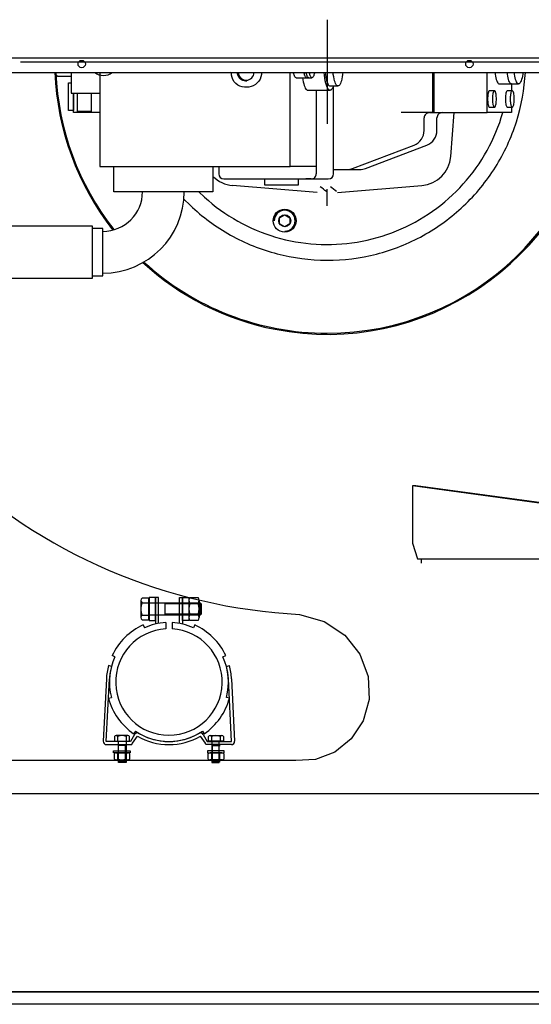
# Model space of a CAD drawing. Extents: x 26250 to 211390, y 12641 to 169243.
# Tile 6 of 132: x 45607 to 46097, y 15585 to 16529. Entities that reach past the tile are written whole.
import ezdxf

# ---------------------------------------------------------------- set-up
doc = ezdxf.new("R2010")
doc.units = 0
doc.header["$LTSCALE"] = 212.5
doc.linetypes.add('CENTER', pattern=[50.5, 30, -9, 2.5, -9])
for name, color, linetype in [('11', 7, 'CONTINUOUS'), ('129', 7, 'CONTINUOUS'), ('458', 7, 'CONTINUOUS'), ('611', 7, 'CONTINUOUS'), ('612', 7, 'CONTINUOUS')]:
    doc.layers.add(name, color=color, linetype=linetype)

# ---------------------------------------------------------------- blocks, each defined once
blk = doc.blocks.new('*G21')
at = {"layer": '11', "color": 7, "linetype": 'CENTER'}
for p, q in [((45901.38, 16528.53), (45901.38, 16428.84)), ((45607.53, 16488.05), (46202.22, 16488.05)), ((45673.99, 16488.05), (45699.98, 16488.05)), ((45901.38, 16350.05), (45901.38, 16366.05))]:
    blk.add_line(p, q, dxfattribs=at)
at = {"layer": '11', "color": 7, "linetype": 'CONTINUOUS'}
for p, q in [((47920.45, 16491.55), (45268.38, 16491.55)), ((45254.88, 16478.05), (47933.95, 16478.05)), ((45643.71, 16474.39), (45656.01, 16474.39)), ((45656.01, 16478.05), (45656.01, 16457.98)), ((45683.71, 16478.05), (45683.71, 16387.98)), ((45865.72, 16387.98), (45865.72, 16478.05)), ((45865.72, 16387.98), (45865.72, 16478.05)), ((46002.28, 16478.05), (46002.28, 16439.48)), ((46003.29, 16478.05), (46003.29, 16439.48)), ((46054.39, 16439.48), (46054.39, 16478.05)), ((45653.43, 16441.62), (45653.43, 16468.01)), ((45653.43, 16468.01), (45656.01, 16468.01)), ((45871.53, 16472.96), (45886.72, 16472.96)), ((45904.05, 16465.01), (45911.64, 16465.01)), ((45907.38, 16380.98), (45907.38, 16464.95)), ((46066.19, 16467.02), (46084.62, 16467.02)), ((46077.94, 16467.02), (46077.94, 16460.42)), ((45656.01, 16457.98), (45683.71, 16457.98)), ((45658.43, 16439.48), (45658.43, 16457.98)), ((45658.43, 16457.98), (45658.43, 16441.62)), ((45662.08, 16440.7), (45662.08, 16457.98)), ((45675.25, 16457.98), (45675.25, 16440.7)), ((45882.72, 16460.99), (45904.05, 16460.99)), ((45890.89, 16460.99), (45890.89, 16387.98)), ((45890.89, 16460.98), (45890.89, 16380.98)), ((46061.59, 16460.42), (46056.72, 16460.42)), ((46078.68, 16460.42), (46073.81, 16460.42)), ((45658.43, 16441.62), (45653.43, 16441.62)), ((45683.71, 16439.48), (45658.43, 16439.48)), ((45675.25, 16440.7), (45662.08, 16440.7)), ((46003.29, 16439.48), (45972.16, 16439.48)), ((45999.2, 16439.48), (46002.28, 16439.48)), ((46002.28, 16439.48), (46054.39, 16439.48)), ((46011.43, 16439.48), (46014.51, 16439.48)), ((46019.67, 16397.33), (46022.97, 16439.48)), ((46077.94, 16439.48), (46054.39, 16439.48)), ((46056.72, 16444.77), (46061.59, 16444.77)), ((46073.81, 16444.77), (46078.68, 16444.77)), ((46077.94, 16444.77), (46077.94, 16439.48)), ((45994.2, 16422.48), (45994.2, 16434.48)), ((46006.43, 16422.48), (46006.43, 16434.48)), ((45925.66, 16385.94), (45984.47, 16408.44)), ((45937.89, 16385.94), (45996.7, 16408.44)), ((45683.71, 16387.98), (45865.72, 16387.98)), ((45696.92, 16363.71), (45696.92, 16387.71)), ((45696.92, 16387.71), (45791.92, 16387.71)), ((45791.92, 16387.71), (45791.92, 16363.71)), ((45797.44, 16387.98), (45797.44, 16380.98)), ((45890.89, 16387.98), (45865.72, 16387.98)), ((45907.38, 16384.98), (45920.38, 16384.98)), ((45919.61, 16384.98), (45932.61, 16384.98)), ((45802.44, 16375.98), (45902.38, 16375.98)), ((45891.65, 16363.05), (45810.66, 16369.75)), ((45841.43, 16369.98), (45841.43, 16375.98)), ((45873.43, 16369.98), (45841.43, 16369.98)), ((45873.43, 16375.98), (45873.43, 16369.98)), ((45885.89, 16375.98), (45880.74, 16375.98)), ((45911.11, 16363.05), (45992.1, 16369.75)), ((45791.92, 16363.71), (45696.92, 16363.71)), ((45778.23, 16363.71), (45783.78, 16358.45)), ((45764.1, 16356.69), (45770.11, 16350.68)), ((45676.42, 16330.71), (45595.42, 16330.71)), ((45676.42, 16280.71), (45676.42, 16330.71)), ((45686.42, 16328.46), (45676.42, 16328.46)), ((45686.42, 16282.96), (45686.42, 16328.46)), ((45595.42, 16280.71), (45676.42, 16280.71)), ((45676.42, 16282.96), (45686.42, 16282.96)), ((45986.14, 16081.84), (45982.99, 16081.84)), ((45982.99, 16081.84), (45982.99, 16026.84)), ((46226.73, 16048.38), (45982.99, 16081.84)), ((46232.36, 16048.38), (45986.14, 16081.84)), ((45982.99, 16026.84), (45987.83, 16011.84)), ((45987.83, 16011.84), (46371.35, 16011.84)), ((45991.21, 16011.84), (45991.21, 16007.84)), ((45736.73, 15974.9), (45730.73, 15974.9)), ((45730.73, 15974.9), (45730.73, 15952.9)), ((45739.73, 15974.9), (45736.73, 15974.9)), ((45736.73, 15974.9), (45736.73, 15949.39)), ((45736.73, 15952.9), (45736.73, 15974.9)), ((45739.73, 15950.01), (45739.73, 15974.9)), ((45759.73, 15950.01), (45759.73, 15974.9)), ((45759.73, 15974.9), (45762.73, 15974.9)), ((45762.73, 15974.9), (45762.73, 15949.39)), ((45762.73, 15952.9), (45762.73, 15974.9)), ((45762.73, 15974.9), (45768.73, 15974.9)), ((45768.73, 15974.9), (45768.73, 15952.9)), ((45725.07, 15948.59), (45726.3, 15945.86)), ((45730.73, 15952.9), (45736.73, 15952.9)), ((45746.73, 15950.82), (45746.73, 15944.81)), ((45752.73, 15950.82), (45752.73, 15944.81)), ((45768.73, 15952.9), (45762.73, 15952.9)), ((45774.39, 15948.59), (45773.16, 15945.86)), ((45698.06, 15917.96), (45695.34, 15919.23)), ((45801.4, 15917.96), (45804.12, 15919.23)), ((45694.74, 15908.89), (45691.84, 15909.69)), ((45804.72, 15908.89), (45807.62, 15909.69)), ((45689.81, 15896.97), (45686.89, 15837.04)), ((45689.73, 15836.89), (45692.81, 15896.82)), ((45809.73, 15836.89), (45806.66, 15896.82)), ((45809.65, 15896.97), (45812.58, 15837.04)), ((45691.77, 15878.4), (45694.66, 15879.17)), ((45807.69, 15878.4), (45804.8, 15879.17)), ((45697.58, 15841.82), (45697.58, 15837.3)), ((45710.36, 15842.6), (45699.1, 15842.6)), ((45700.62, 15841.82), (45700.62, 15837.3)), ((45708.84, 15841.82), (45708.84, 15837.3)), ((45711.88, 15837.3), (45711.88, 15841.82)), ((45716.91, 15843.58), (45713.01, 15836.89)), ((45714.73, 15835.38), (45719.5, 15842.07)), ((45717.64, 15846.79), (45715.95, 15844.31)), ((45784.73, 15835.38), (45779.96, 15842.07)), ((45781.83, 15846.79), (45783.51, 15844.31)), ((45782.55, 15843.58), (45786.45, 15836.89)), ((45787.58, 15837.3), (45787.58, 15841.82)), ((45789.1, 15842.6), (45800.36, 15842.6)), ((45790.62, 15841.82), (45790.62, 15837.3)), ((45798.84, 15841.82), (45798.84, 15837.3)), ((45801.88, 15841.82), (45801.88, 15837.3)), ((45713.01, 15836.89), (45689.73, 15836.89)), ((45689.88, 15833.9), (45713.01, 15833.9)), ((45697.58, 15837.3), (45711.88, 15837.3)), ((45698.23, 15836.89), (45698.23, 15837.3)), ((45711.23, 15836.89), (45698.23, 15836.89)), ((45708.73, 15832.9), (45700.73, 15832.9)), ((45701.48, 15817.7), (45701.48, 15836.49)), ((45701.48, 15816.9), (45701.48, 15832.9)), ((45707.98, 15816.9), (45707.98, 15832.9)), ((45708.73, 15836.49), (45708.73, 15817.7)), ((45711.23, 15837.3), (45711.23, 15836.89)), ((45786.45, 15836.89), (45809.73, 15836.89)), ((45809.58, 15833.9), (45786.45, 15833.9)), ((45801.88, 15837.3), (45787.58, 15837.3)), ((45788.23, 15837.3), (45788.23, 15836.89)), ((45788.23, 15836.89), (45801.23, 15836.89)), ((45790.73, 15836.49), (45790.73, 15817.7)), ((45790.73, 15832.9), (45798.73, 15832.9)), ((45791.48, 15816.9), (45791.48, 15832.9)), ((45797.98, 15817.7), (45797.98, 15836.49)), ((45797.98, 15816.9), (45797.98, 15832.9)), ((45801.23, 15836.89), (45801.23, 15837.3)), ((45696.73, 15827.9), (45704.73, 15827.9)), ((45696.73, 15825.9), (45696.73, 15827.9)), ((45712.73, 15825.9), (45696.73, 15825.9)), ((45697.23, 15825.2), (45697.23, 15820.09)), ((45699.1, 15825.9), (45710.36, 15825.9)), ((45700.93, 15820.06), (45700.93, 15825.23)), ((45704.73, 15827.9), (45712.73, 15827.9)), ((45708.53, 15820.06), (45708.53, 15825.23)), ((45712.24, 15820.09), (45712.24, 15825.2)), ((45712.73, 15827.9), (45712.73, 15825.9)), ((45794.73, 15827.9), (45786.73, 15827.9)), ((45786.73, 15827.9), (45786.73, 15825.9)), ((45786.73, 15825.9), (45802.73, 15825.9)), ((45787.22, 15820.09), (45787.22, 15825.2)), ((45800.36, 15825.9), (45789.1, 15825.9)), ((45790.93, 15820.06), (45790.93, 15825.23)), ((45802.73, 15827.9), (45794.73, 15827.9)), ((45798.53, 15820.06), (45798.53, 15825.23)), ((45802.24, 15825.2), (45802.24, 15820.09)), ((45802.73, 15825.9), (45802.73, 15827.9)), ((45871.38, 15818.8), (45449.97, 15818.8)), ((45699.1, 15819.4), (45710.36, 15819.4)), ((45708.73, 15817.7), (45700.73, 15817.7)), ((45701.48, 15816.9), (45701.48, 15817.7)), ((45708.73, 15816.9), (45701.48, 15816.9)), ((45708.73, 15817.7), (45708.73, 15816.9)), ((45800.36, 15819.4), (45789.1, 15819.4)), ((45790.73, 15817.7), (45790.73, 15816.9)), ((45790.73, 15817.7), (45798.73, 15817.7)), ((45790.73, 15816.9), (45797.98, 15816.9)), ((45797.98, 15816.9), (45797.98, 15817.7)), ((45347.88, 15787.05), (46588.77, 15787.05)), ((46566.38, 15597.05), (45337.88, 15597.05)), ((46566.38, 15597.05), (45347.88, 15597.05))]:
    blk.add_line(p, q, dxfattribs=at)
for points in [[(45640.76, 16478.05), (45641, 16477.39), (45641.26, 16476.79), (45641.54, 16476.24), (45641.82, 16475.75), (45642.12, 16475.34), (45642.43, 16474.99), (45642.75, 16474.73), (45643.07, 16474.54), (45643.39, 16474.43), (45643.71, 16474.39)], [(45809.5, 16477.48), (45809, 16478.05)], [(45824.22, 16463.75), (45822.09, 16463.76), (45819.89, 16464.11), (45817.72, 16464.83), (45815.67, 16465.92), (45813.81, 16467.36), (45812.24, 16469.11), (45811.01, 16471.09), (45810.15, 16473.2), (45809.66, 16475.36), (45809.5, 16477.48)], [(45824.45, 16469.68), (45823.18, 16469.67), (45821.85, 16469.86), (45820.51, 16470.29), (45819.22, 16470.97), (45818.05, 16471.86), (45817.05, 16472.95), (45816.27, 16474.18), (45815.73, 16475.47), (45815.42, 16476.78), (45815.32, 16478.05)], [(45838.45, 16478.05), (45838.31, 16475.95), (45837.84, 16473.81), (45837.02, 16471.7), (45835.84, 16469.7), (45834.33, 16467.91), (45832.55, 16466.4), (45830.56, 16465.21), (45828.45, 16464.38), (45826.31, 16463.9), (45824.22, 16463.75)], [(45832.05, 16478.05), (45832.05, 16477.25)], [(45871.53, 16472.96), (45871.24, 16473.01), (45870.96, 16473.17), (45870.67, 16473.43), (45870.39, 16473.81), (45870.11, 16474.29), (45869.85, 16474.87), (45869.6, 16475.55), (45869.36, 16476.31), (45869.15, 16477.15), (45868.95, 16478.05)], [(45881.62, 16472.96), (45881.34, 16473.01), (45881.05, 16473.17), (45880.76, 16473.43), (45880.48, 16473.81), (45880.21, 16474.29), (45879.94, 16474.87), (45879.69, 16475.55), (45879.46, 16476.31), (45879.24, 16477.15), (45879.05, 16478.05)], [(45883.69, 16472.96), (45883.41, 16473.01), (45883.12, 16473.17), (45882.84, 16473.43), (45882.55, 16473.81), (45882.28, 16474.29), (45882.02, 16474.87), (45881.77, 16475.55), (45881.53, 16476.31), (45881.32, 16477.15), (45881.12, 16478.05)], [(45886.72, 16472.96), (45886.44, 16473.01), (45886.15, 16473.17), (45885.87, 16473.43), (45885.58, 16473.81), (45885.31, 16474.29), (45885.05, 16474.87), (45884.8, 16475.55), (45884.56, 16476.31), (45884.35, 16477.15), (45884.15, 16478.05)], [(45889.3, 16478.05), (45889.1, 16477.15), (45888.89, 16476.31), (45888.65, 16475.55), (45888.4, 16474.87), (45888.14, 16474.29), (45887.86, 16473.81), (45887.58, 16473.43), (45887.29, 16473.17), (45887.01, 16473.01), (45886.72, 16472.96)], [(45904.05, 16460.99), (45903.34, 16461.16), (45902.63, 16461.71), (45901.92, 16462.64), (45901.23, 16463.97), (45900.58, 16465.66), (45899.98, 16467.69), (45899.45, 16470), (45898.99, 16472.55), (45898.61, 16475.25), (45898.32, 16478.05)], [(45899.32, 16478.05), (45899.59, 16475.87), (45899.92, 16473.79), (45900.31, 16471.84), (45900.76, 16470.08), (45901.25, 16468.54), (45901.78, 16467.26), (45902.34, 16466.26), (45902.91, 16465.56), (45903.48, 16465.14), (45904.05, 16465.01)], [(45911.64, 16465.01), (45911.08, 16465.14), (45910.5, 16465.56), (45909.93, 16466.26), (45909.38, 16467.26), (45908.85, 16468.54), (45908.36, 16470.08), (45907.91, 16471.84), (45907.52, 16473.79), (45907.19, 16475.87), (45906.91, 16478.05)], [(45916.38, 16478.05), (45916.11, 16475.87), (45915.77, 16473.79), (45915.38, 16471.84), (45914.93, 16470.08), (45914.44, 16468.54), (45913.91, 16467.26), (45913.36, 16466.26), (45912.78, 16465.56), (45912.21, 16465.14), (45911.64, 16465.01)], [(46061.95, 16478.05), (46062.21, 16476.19), (46062.52, 16474.42), (46062.88, 16472.77), (46063.28, 16471.28), (46063.72, 16469.99), (46064.19, 16468.92), (46064.68, 16468.08), (46065.18, 16467.49), (46065.69, 16467.14), (46066.19, 16467.02)], [(46077.85, 16467.02), (46077.35, 16467.14), (46076.85, 16467.49), (46076.34, 16468.08), (46075.85, 16468.92), (46075.38, 16469.99), (46074.94, 16471.28), (46074.54, 16472.77), (46074.18, 16474.42), (46073.87, 16476.19), (46073.61, 16478.05)], [(46084.62, 16467.02), (46084.12, 16467.14), (46083.61, 16467.49), (46083.11, 16468.08), (46082.62, 16468.92), (46082.15, 16469.99), (46081.71, 16471.28), (46081.31, 16472.77), (46080.95, 16474.42), (46080.64, 16476.19), (46080.38, 16478.05)], [(46088.85, 16478.05), (46088.59, 16476.19), (46088.28, 16474.42), (46087.92, 16472.77), (46087.52, 16471.28), (46087.08, 16469.99), (46086.61, 16468.92), (46086.12, 16468.08), (46085.62, 16467.49), (46085.12, 16467.14), (46084.62, 16467.02)], [(45877.6, 16472.96), (45877.95, 16470.89), (45878.35, 16468.95), (45878.8, 16467.16), (45879.29, 16465.56), (45879.82, 16464.17), (45880.37, 16463.02), (45880.95, 16462.12), (45881.54, 16461.49), (45882.13, 16461.11), (45882.72, 16460.99)], [(45907.28, 16465.01), (45906.99, 16464.27), (45906.69, 16463.59), (45906.38, 16462.99), (45906.06, 16462.46), (45905.73, 16462.01), (45905.4, 16461.64), (45905.06, 16461.36), (45904.72, 16461.15), (45904.38, 16461.03), (45904.05, 16460.99)], [(46056.72, 16460.42), (46056.46, 16460.34), (46056.2, 16460.07), (46055.93, 16459.62), (46055.68, 16458.96), (46055.46, 16458.13), (46055.26, 16457.14), (46055.11, 16456.05), (46055.01, 16454.89), (46054.95, 16453.73), (46054.93, 16452.6)], [(46059.8, 16452.6), (46059.82, 16453.73), (46059.88, 16454.89), (46059.98, 16456.05), (46060.13, 16457.14), (46060.32, 16458.13), (46060.55, 16458.96), (46060.8, 16459.62), (46061.06, 16460.07), (46061.33, 16460.34), (46061.59, 16460.42)], [(46063.38, 16452.6), (46063.37, 16453.73), (46063.31, 16454.89), (46063.2, 16456.05), (46063.05, 16457.14), (46062.86, 16458.13), (46062.63, 16458.96), (46062.38, 16459.62), (46062.12, 16460.07), (46061.85, 16460.34), (46061.59, 16460.42)], [(46073.81, 16460.42), (46073.55, 16460.34), (46073.28, 16460.07), (46073.02, 16459.62), (46072.77, 16458.96), (46072.54, 16458.13), (46072.35, 16457.14), (46072.2, 16456.05), (46072.1, 16454.89), (46072.04, 16453.73), (46072.02, 16452.6)], [(46076.89, 16452.6), (46076.9, 16453.73), (46076.96, 16454.89), (46077.07, 16456.05), (46077.22, 16457.14), (46077.41, 16458.13), (46077.64, 16458.96), (46077.89, 16459.62), (46078.15, 16460.07), (46078.42, 16460.34), (46078.68, 16460.42)], [(46080.47, 16452.6), (46080.45, 16453.73), (46080.39, 16454.89), (46080.28, 16456.05), (46080.13, 16457.14), (46079.94, 16458.13), (46079.72, 16458.96), (46079.47, 16459.62), (46079.2, 16460.07), (46078.94, 16460.34), (46078.68, 16460.42)], [(46054.93, 16452.6), (46054.95, 16451.46), (46055.01, 16450.3), (46055.11, 16449.14), (46055.26, 16448.05), (46055.46, 16447.07), (46055.68, 16446.23), (46055.93, 16445.58), (46056.2, 16445.12), (46056.46, 16444.86), (46056.72, 16444.77)], [(46061.59, 16444.77), (46061.33, 16444.85), (46061.06, 16445.12), (46060.8, 16445.58), (46060.55, 16446.23), (46060.32, 16447.06), (46060.13, 16448.05), (46059.98, 16449.14), (46059.88, 16450.3), (46059.82, 16451.46), (46059.8, 16452.6)], [(46061.59, 16444.77), (46061.85, 16444.85), (46062.12, 16445.12), (46062.38, 16445.58), (46062.63, 16446.23), (46062.86, 16447.06), (46063.05, 16448.05), (46063.2, 16449.14), (46063.31, 16450.3), (46063.37, 16451.46), (46063.38, 16452.6)], [(46072.02, 16452.6), (46072.04, 16451.46), (46072.1, 16450.3), (46072.2, 16449.14), (46072.35, 16448.05), (46072.54, 16447.07), (46072.77, 16446.23), (46073.02, 16445.58), (46073.28, 16445.12), (46073.55, 16444.86), (46073.81, 16444.77)], [(46078.68, 16444.77), (46078.42, 16444.85), (46078.15, 16445.12), (46077.89, 16445.58), (46077.64, 16446.23), (46077.41, 16447.06), (46077.22, 16448.05), (46077.07, 16449.14), (46076.96, 16450.3), (46076.9, 16451.46), (46076.89, 16452.6)], [(46078.68, 16444.77), (46078.94, 16444.85), (46079.2, 16445.12), (46079.47, 16445.58), (46079.72, 16446.23), (46079.94, 16447.06), (46080.13, 16448.05), (46080.28, 16449.14), (46080.39, 16450.3), (46080.45, 16451.46), (46080.47, 16452.6)], [(45785.47, 16387.71), (45785.41, 16387.98)], [(45874.88, 15958.71), (45898.39, 15951.96), (45918.18, 15938.67), (45932.55, 15920.43), (45940.41, 15899.23), (45941.36, 15877.25), (45935.66, 15856.65), (45924.25, 15839.3), (45908.53, 15826.69), (45890.27, 15819.75), (45871.38, 15818.8)], [(45701.48, 15836.49), (45700.73, 15836.89)], [(45709.13, 15836.89), (45708.73, 15836.49)], [(45713.01, 15833.9), (45713.3, 15833.91), (45713.58, 15833.96), (45713.84, 15834.04), (45714.07, 15834.15), (45714.27, 15834.29), (45714.44, 15834.47), (45714.57, 15834.67), (45714.66, 15834.89), (45714.71, 15835.13), (45714.73, 15835.38)], [(45786.45, 15833.9), (45786.16, 15833.91), (45785.88, 15833.96), (45785.62, 15834.04), (45785.39, 15834.15), (45785.19, 15834.29), (45785.03, 15834.47), (45784.9, 15834.67), (45784.8, 15834.89), (45784.75, 15835.13), (45784.73, 15835.38)], [(45790.33, 15836.89), (45790.73, 15836.49)], [(45797.98, 15836.49), (45798.73, 15836.89)]]:
    blk.add_lwpolyline(points, dxfattribs=at)
for centre in [(45666.17, 16486.05), (46037.47, 16486.05)]:
    blk.add_circle(centre, 3.5, dxfattribs=at)
for centre, radius, start, end in [((45901.4, 16488.05), 261.02, -177.80354, -141.96732), ((45901.39, 16488.05), 260.02, -177.79504, -141.87996), ((45686.99, 16488.06), 13.01, -129.70619, -90.01218), ((45686.99, 16488.05), 13, -90, -50.27399), ((45823.72, 16477.98), 7.47, 180, -89.97659), ((45823.72, 16477.98), 7.48, -90, -0.02338), ((45901.38, 16488.05), 260, -90, -2.20303), ((45901.2, 16488.07), 190.18, -17.52823, -3.02121), ((45901.38, 16488.05), 261, -101.00482, -11.00613), ((45999.2, 16434.48), 5, 90, -179.93004), ((46011.43, 16434.49), 5, 90, -179.93004), ((45901.45, 16488.02), 174.93, -29.01892, -16.11267), ((45901.2, 16488.14), 190.2, -32.052, -17.54733), ((45979.2, 16422.48), 15, -69.40616, -0.00177), ((45991.43, 16422.48), 15, -69.40616, -0.00177), ((45901.2, 16488.17), 175.22, -41.90604, -29.02148), ((45989.77, 16399.66), 30, -85.54492, -4.46616), ((45802.44, 16380.99), 5, 180, -90.1048), ((45885.9, 16380.98), 5, -90, 0.07001), ((45902.38, 16380.98), 5, -90, 0), ((45920.38, 16399.98), 15, -90, -69.40439), ((45932.61, 16399.98), 15, -90, -69.39349), ((45901.38, 16488.05), 190, -46.58069, -32.0603), ((45813, 16399.68), 30.02, -134.60342, -94.47125), ((45901.34, 16488.1), 175.07, -54.81528, -41.91925), ((45686.42, 16363.71), 78, -90, 0), ((45686.42, 16363.71), 38, -90, 0), ((14981.32, -21285.97), 48718.57, 50.606014, 50.614857), ((14981.32, -21285.97), 48724.74, 50.597172, 50.606014), ((45901.3, 16487.95), 189.87, -133.70094, -119.17168), ((45901.46, 16488.17), 175.15, -132.21425, -119.32315), ((45901.4, 16488.01), 174.96, -67.72018, -54.81604), ((45901.29, 16488.17), 190.15, -61.09424, -46.58572), ((45901.41, 16488.12), 175.07, -119.31546, -106.42085), ((45901.36, 16488.09), 175.04, -80.61527, -67.71704), ((45901.32, 16487.91), 189.85, -119.18196, -104.64966), ((45901.38, 16488.01), 174.97, -106.42055, -93.51706), ((45901.37, 16488.28), 175.23, -93.50845, -80.62405), ((45901.41, 16487.95), 189.89, -75.62241, -61.09354), ((45900.92, 16486.21), 188.1, -104.66382, -89.99808), ((45901.82, 16486.32), 188.22, -90.27255, -75.61658), ((45901.38, 16488.05), 261, -132.6476, -101.00693), ((45901.37, 16488.04), 259.99, -132.57651, -89.9968), ((45901.38, 16488.05), 530, -133.69488, -92.86462), ((45749.73, 15893.9), 60, 114.26766, 155.02737), ((45749.73, 15893.9), 57, 93.0146, 114.26581), ((45749.73, 15893.9), 57, 65.73364, 86.98485), ((45749.73, 15893.9), 60, 24.97158, 65.7313), ((45749.73, 15893.9), 51, 93.36987, -90.00223), ((45749.73, 15893.9), 51, -90, 86.6279), ((45749.73, 15893.9), 57, 155.02861, -165.02991), ((45749.73, 15893.9), 57, -14.97113, 24.97037), ((45749.73, 15893.9), 60, 164.74194, 177.06081), ((45749.73, 15893.9), 57, 164.74234, 177.06261), ((45749.73, 15893.9), 57, 2.93708, 15.25654), ((45749.73, 15893.9), 60, 2.93888, 15.25775), ((45749.73, 15893.9), 60, -165.02821, -124.26679), ((45749.73, 15893.9), 60, -55.73422, -14.97281), ((45699.1, 15840.72), 1.88, 35.93926, 144.06258), ((45704.73, 15831.34), 11.26, 68.58962, 111.3994), ((45710.36, 15840.72), 1.88, 35.93926, 144.06258), ((45719.5, 15842.06), 3, 59.86664, 149.71579), ((45749.73, 15893.9), 57, -124.26805, -89.99857), ((45749.73, 15893.9), 60, -120.25702, -89.99847), ((45749.73, 15893.89), 56.99, -120.26086, -90.00153), ((45749.73, 15893.9), 57, -90, -55.73053), ((45749.73, 15893.88), 56.99, -90, -59.73563), ((45749.73, 15893.9), 60, -90, -59.74399), ((45779.96, 15842.08), 3, 30.14378, 120.30345), ((45789.1, 15840.72), 1.88, 35.93926, 144.06258), ((45794.73, 15831.34), 11.26, 68.58962, 111.3994), ((45800.36, 15840.72), 1.88, 35.93926, 144.06258), ((45689.88, 15836.9), 3, 177.25975, -90.05835), ((45809.58, 15836.91), 3.01, -90, 2.5022), ((45699.1, 15823.03), 2.87, 50.31284, 130.86041), ((45704.73, 15814.64), 11.26, 70.27482, 109.71413), ((45710.36, 15823.03), 2.87, 49.14214, 129.6897), ((45789.1, 15823.03), 2.87, 50.31284, 130.86041), ((45794.73, 15814.64), 11.26, 70.27482, 109.71413), ((45800.36, 15823.03), 2.87, 49.14214, 129.6897), ((45699.1, 15822.26), 2.87, -130.85786, -50.3103), ((45704.73, 15830.65), 11.26, -109.71056, -70.27124), ((45710.36, 15822.26), 2.87, -129.68718, -49.13962), ((45789.1, 15822.26), 2.87, -130.85786, -50.3103), ((45794.73, 15830.65), 11.26, -109.71056, -70.27124), ((45800.36, 15822.26), 2.87, -129.68718, -49.13962)]:
    blk.add_arc(centre, radius, start, end, dxfattribs=at)
at = {"layer": '129', "color": 7, "linetype": 'CONTINUOUS'}
for p, q in [((45337.88, 15597.05), (46566.38, 15597.05)), ((46566.52, 15585.05), (45337.88, 15585.05))]:
    blk.add_line(p, q, dxfattribs=at)
at = {"layer": '458', "color": 7, "linetype": 'CONTINUOUS'}
for p, q in [((45768.73, 15972.12), (45768.73, 15955.67)), ((45778.73, 15972.12), (45778.73, 15955.67))]:
    blk.add_line(p, q, dxfattribs=at)
at = {"layer": '611', "color": 7, "linetype": 'CONTINUOUS'}
for p, q in [((45855.61, 16338.8), (45860.62, 16341.69)), ((45860.62, 16341.69), (45865.62, 16338.8)), ((45855.61, 16333.03), (45855.61, 16338.8)), ((45860.62, 16330.14), (45855.61, 16333.03)), ((45865.62, 16333.03), (45860.62, 16330.14)), ((45865.62, 16338.8), (45865.62, 16333.03)), ((45730.33, 15974.35), (45723.96, 15974.35)), ((45730.33, 15953.45), (45730.33, 15974.35)), ((45769.75, 15974.86), (45777.71, 15974.86)), ((45722.83, 15972.12), (45722.83, 15955.67)), ((45723.96, 15969.9), (45730.33, 15969.9)), ((45730.33, 15972.6), (45730.33, 15955.2)), ((45730.73, 15969.89), (45779.53, 15969.89)), ((45745.73, 15969.9), (45745.73, 15957.89)), ((45777.76, 15969.45), (45769.7, 15969.45)), ((45779.53, 15969.9), (45779.53, 15957.89)), ((45779.53, 15969.89), (45780.73, 15968.85)), ((45780.73, 15968.85), (45780.73, 15958.95)), ((45723.96, 15957.89), (45730.33, 15957.89)), ((45779.53, 15957.89), (45731.33, 15957.89)), ((45777.76, 15958.34), (45769.7, 15958.34)), ((45780.73, 15958.95), (45779.53, 15957.89)), ((45723.96, 15953.45), (45730.33, 15953.45)), ((45777.71, 15952.93), (45769.75, 15952.93))]:
    blk.add_line(p, q, dxfattribs=at)
for points in [[(45730.73, 15970.5), (45730.73, 15969.89)], [(45731.33, 15957.89), (45731.24, 15957.89), (45731.15, 15957.87), (45731.06, 15957.83), (45730.98, 15957.78), (45730.9, 15957.72), (45730.84, 15957.64), (45730.79, 15957.56), (45730.75, 15957.47), (45730.73, 15957.38), (45730.73, 15957.3)]]:
    blk.add_lwpolyline(points, dxfattribs=at)
for radius in [11, 5.77]:
    blk.add_circle((45860.62, 16335.92), radius, dxfattribs=at)
for centre, radius, start, end in [((45725.57, 15972.12), 2.75, 125.86209, -125.93962), ((45772.92, 15972.12), 4.19, 139.10349, -140.35045), ((45774.54, 15972.12), 4.19, -39.67825, 40.89447), ((45739.28, 15963.9), 16.46, 158.5927, -158.59378), ((45785.19, 15963.9), 16.46, 160.28419, -160.27521), ((45762.28, 15963.9), 16.45, -19.7294, 19.71835), ((45725.57, 15955.67), 2.74, 125.89944, -125.90221), ((45772.92, 15955.67), 4.19, 140.34839, -139.10555), ((45774.54, 15955.67), 4.19, -40.89648, 39.67624)]:
    blk.add_arc(centre, radius, start, end, dxfattribs=at)
at = {"layer": '612', "color": 7, "linetype": 'CONTINUOUS'}
for p, q in [((45780.73, 15968.85), (45745.73, 15968.85)), ((45780.73, 15958.95), (45745.73, 15958.95))]:
    blk.add_line(p, q, dxfattribs=at)
blk.add_arc((45860.62, 16335.92), 10.04, -90, 180, dxfattribs=at)

msp = doc.modelspace()

# ---------------------------------------------------------------- block references
at = {"layer": '11', "color": 7, "linetype": 'CONTINUOUS'}
msp.add_blockref('*G21', (0, 0), dxfattribs=at)

doc.saveas('drawing.dxf')
